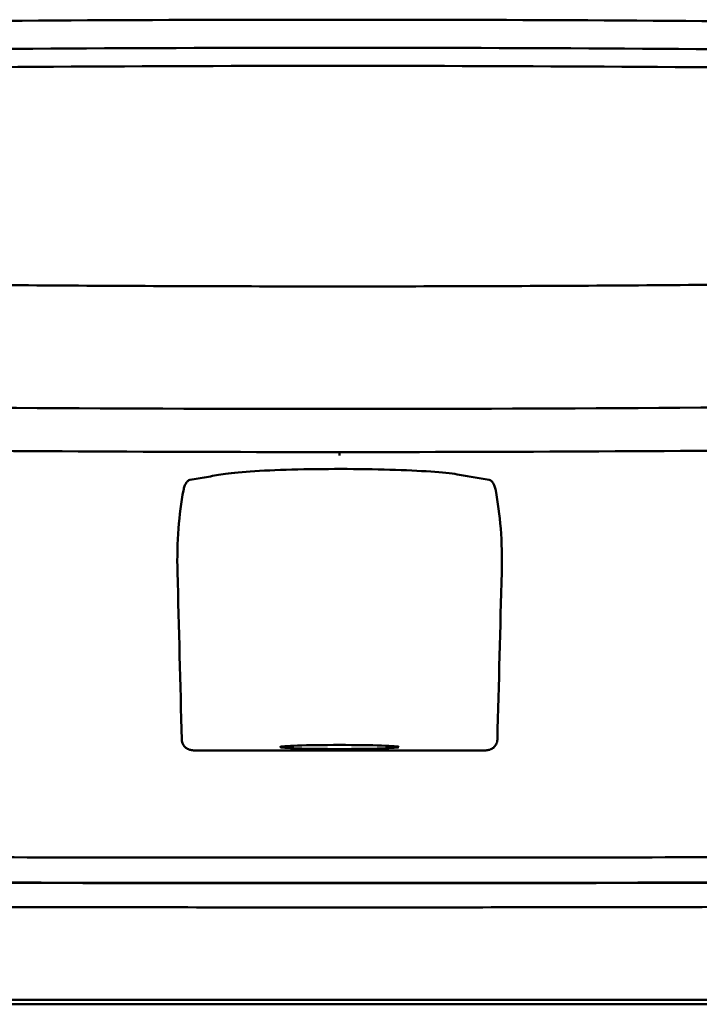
# Model space of a CAD drawing. Header units: millimetres. Extents: x 857 to 3150, y 927 to 1922.
# Tile 10 of 22: x 1193 to 1222, y 1879 to 1922. Entities that reach past the tile are written whole.
import ezdxf

# ---------------------------------------------------------------- set-up
doc = ezdxf.new("R2010")
doc.units = ezdxf.units.MM
doc.header["$LTSCALE"] = 6.666667
doc.layers.add('Visible (ISO)', color=7, linetype='Continuous', lineweight=50)

msp = doc.modelspace()

# ---------------------------------------------------------------- linework, layer by layer
at = {"layer": 'Visible (ISO)'}
for p, q in [((1206.23, 1921.656), (1206.471, 1921.656)), ((1206.711, 1921.656), (1206.471, 1921.656)), ((1144.91, 1879.119), (1206.553, 1879.119)), ((1206.553, 1879.119), (1268.196, 1879.119))]:
    msp.add_line(p, q, dxfattribs=at)
for centre, major_axis, ratio, start_param, end_param in [((1206.299, 1892.431), (250.217, -0.007), 0.116796, 1.571075, 1.752137), ((1206.642, 1892.431), (250.217, 0.007), 0.116796, 1.389456, 1.570517), ((1206.454, 1895.422), (225.492, 0.002), 0.110939, 1.570719, 1.791596), ((1206.488, 1895.422), (225.492, -0.002), 0.110939, 1.349997, 1.570873), ((1206.476, 1895.391), (-227.223, 0), 0.106767, 4.71241, 4.92951), ((1206.466, 1895.391), (227.223, 0), 0.106767, 1.353676, 1.570775), ((1206.468, 1940.144), (250.111, 0.001), 0.14148, 4.711093, 4.712399), ((1206.473, 1940.144), (250.111, -0.001), 0.14148, 4.712379, 4.713685), ((1206.554, 1898.585), (253.534, 0), 0.034107, 4.687384, 4.712389), ((1206.554, 1898.585), (-253.534, 0), 0.034107, 1.570796, 1.595801)]:
    msp.add_ellipse(centre, major_axis=major_axis, ratio=ratio, start_param=start_param, end_param=end_param, dxfattribs=at)
msp.add_ellipse((1206.553, 1890.086), major_axis=(2.575, 0), ratio=0.034053, dxfattribs=at)
for points, knots in [([(1160.365, 1910.643), (1167.986, 1910.455), (1175.621, 1910.315), (1187.159, 1910.174), (1191.006, 1910.139), (1196.792, 1910.103), (1198.727, 1910.094), (1202.509, 1910.082), (1204.323, 1910.079), (1206.222, 1910.079)], [0.000811, 0.000811, 0.000811, 0.000811, 2.334672, 2.334672, 3.49801, 3.49801, 4.08174, 4.08174, 4.638981, 4.638981, 4.638981, 4.638981]), ([(1252.576, 1910.643), (1244.956, 1910.455), (1237.321, 1910.315), (1225.783, 1910.174), (1221.936, 1910.139), (1216.149, 1910.103), (1214.215, 1910.094), (1210.433, 1910.082), (1208.619, 1910.079), (1206.72, 1910.079)], [-4.786373, -4.786373, -4.786373, -4.786373, -2.390488, -2.390488, -1.196233, -1.196233, -0.59699, -0.59699, -0.02494, -0.02494, -0.02494, -0.02494]), ([(1206.144, 1904.759), (1196.459, 1904.76), (1186.78, 1904.827), (1167.452, 1905.092), (1157.822, 1905.291), (1148.317, 1905.555)], [0.032666, 0.032666, 0.032666, 0.032666, 2.938218, 2.938218, 5.868286, 5.868286, 5.868286, 5.868286]), ([(1206.797, 1904.759), (1216.482, 1904.76), (1226.161, 1904.827), (1245.49, 1905.092), (1255.119, 1905.291), (1264.624, 1905.555)], [-5.838765, -5.838765, -5.838765, -5.838765, -2.931647, -2.931647, 0, 0, 0, 0]), ([(1206.554, 1902.888), (1206.554, 1902.874), (1206.554, 1902.86), (1206.554, 1902.792), (1206.554, 1902.756), (1206.554, 1902.744), (1206.554, 1902.743), (1206.554, 1902.743)], [-0.062804, -0.062804, -0.062804, -0.062804, -0.05139297, -0.05139297, 0, 0, 0.00065518, 0.00065518, 0.00065518, 0.00065518]), ([(1200.059, 1901.679), (1200.299, 1901.72), (1200.538, 1901.762), (1201.016, 1901.845), (1201.235, 1901.887), (1201.779, 1901.972), (1202.18, 1902.012), (1203.196, 1902.08), (1203.808, 1902.108), (1205.158, 1902.146), (1205.883, 1902.155), (1207.345, 1902.154), (1208.067, 1902.144), (1209.403, 1902.104), (1210.005, 1902.075), (1210.998, 1902.005), (1211.387, 1901.965), (1211.898, 1901.88), (1212.12, 1901.84), (1212.584, 1901.759), (1212.816, 1901.719), (1213.049, 1901.679)], [-2.057945, -2.057945, -2.057945, -2.057945, -1.863354, -1.863354, -1.669647, -1.669647, -1.459798, -1.459798, -1.242226, -1.242226, -1.02293, -1.02293, -0.803644, -0.803644, -0.586525, -0.586525, -0.377074, -0.377074, -0.18869, -0.18869, -0.000001, -0.000001, -0.000001, -0.000001]), ([(1200.059, 1901.679), (1200.031, 1901.674), (1200.004, 1901.662), (1199.948, 1901.619), (1199.92, 1901.587), (1199.871, 1901.507), (1199.849, 1901.461), (1199.811, 1901.353), (1199.794, 1901.29), (1199.781, 1901.222)], [0, 0, 0, 0, 0.02258089, 0.02258089, 0.04850306, 0.04850306, 0.07220962, 0.07220962, 0.09691216, 0.09691216, 0.09691216, 0.09691216]), ([(1213.049, 1901.679), (1213.076, 1901.674), (1213.104, 1901.662), (1213.16, 1901.619), (1213.188, 1901.587), (1213.237, 1901.507), (1213.259, 1901.461), (1213.297, 1901.353), (1213.314, 1901.29), (1213.327, 1901.222)], [-0.09701105, -0.09701105, -0.09701105, -0.09701105, -0.07440711, -0.07440711, -0.0484585, -0.0484585, -0.02472775, -0.02472775, 0, 0, 0, 0]), ([(1199.52, 1897.679), (1199.503, 1898.323), (1199.519, 1898.959), (1199.61, 1900.153), (1199.682, 1900.707), (1199.781, 1901.222)], [-0.3788311, -0.3788311, -0.3788311, -0.3788311, -0.1854285, -0.1854285, -0.0000079, -0.0000079, -0.0000079, -0.0000079]), ([(1213.588, 1897.679), (1213.604, 1898.323), (1213.589, 1898.959), (1213.498, 1900.153), (1213.425, 1900.707), (1213.327, 1901.222)], [0, 0, 0, 0, 0.1942712, 0.1942712, 0.3805229, 0.3805229, 0.3805229, 0.3805229]), ([(1200.215, 1889.941), (1200.155, 1889.941), (1200.094, 1889.951), (1199.976, 1889.991), (1199.924, 1890.021), (1199.827, 1890.1), (1199.788, 1890.151), (1199.746, 1890.23), (1199.732, 1890.264), (1199.714, 1890.334), (1199.709, 1890.37), (1199.708, 1890.406)], [-0.06079793, -0.06079793, -0.06079793, -0.06079793, -0.04978833, -0.04978833, -0.03793526, -0.03793526, -0.02182904, -0.02182904, -0.01094022, -0.01094022, 0, 0, 0, 0]), ([(1212.893, 1889.941), (1212.953, 1889.941), (1213.014, 1889.951), (1213.132, 1889.991), (1213.183, 1890.021), (1213.281, 1890.1), (1213.319, 1890.151), (1213.362, 1890.23), (1213.375, 1890.264), (1213.394, 1890.334), (1213.399, 1890.37), (1213.4, 1890.406)], [0, 0, 0, 0, 0.0181194, 0.0181194, 0.0376152, 0.0376152, 0.0641029, 0.0641029, 0.0820224, 0.0820224, 0.1000128, 0.1000128, 0.1000128, 0.1000128]), ([(1145.09, 1885.543), (1152.198, 1885.482), (1159.408, 1885.432), (1166.64, 1885.392), (1173.873, 1885.353), (1181.182, 1885.324), (1188.486, 1885.306), (1194.495, 1885.291), (1200.53, 1885.284), (1206.554, 1885.284)], [0, 0, 0, 0, 21.882576, 21.882576, 21.882576, 43.765152, 43.765152, 43.765152, 61.766885, 61.766885, 61.766885, 61.766885]), ([(1268.018, 1885.543), (1260.91, 1885.482), (1253.7, 1885.432), (1246.468, 1885.392), (1239.235, 1885.353), (1231.926, 1885.324), (1224.622, 1885.306), (1218.613, 1885.291), (1212.578, 1885.284), (1206.554, 1885.284)], [0, 0, 0, 0, 21.882576, 21.882576, 21.882576, 43.765152, 43.765152, 43.765152, 61.766885, 61.766885, 61.766885, 61.766885]), ([(1144.907, 1884.436), (1150.194, 1884.391), (1155.534, 1884.351), (1160.894, 1884.317), (1166.254, 1884.283), (1171.656, 1884.255), (1177.067, 1884.233), (1182.478, 1884.211), (1187.92, 1884.195), (1193.36, 1884.186), (1197.752, 1884.178), (1202.155, 1884.174), (1206.553, 1884.174)], [0, 0, 0, 0, 0.01635215, 0.01635215, 0.01635215, 0.03270429, 0.03270429, 0.03270429, 0.04905643, 0.04905643, 0.04905643, 0.06225952, 0.06225952, 0.06225952, 0.06225952]), ([(1162.017, 1884.319), (1163.608, 1884.309), (1165.201, 1884.3), (1166.795, 1884.292), (1174, 1884.254), (1181.28, 1884.226), (1188.556, 1884.209), (1194.542, 1884.194), (1200.553, 1884.187), (1206.554, 1884.187)], [17.040997, 17.040997, 17.040997, 17.040997, 21.882576, 21.882576, 21.882576, 43.765152, 43.765152, 43.765152, 61.766885, 61.766885, 61.766885, 61.766885]), ([(1206.553, 1884.174), (1210.951, 1884.174), (1215.354, 1884.178), (1219.746, 1884.186), (1225.186, 1884.195), (1230.628, 1884.211), (1236.039, 1884.233), (1241.45, 1884.255), (1246.852, 1884.283), (1252.212, 1884.317), (1256.715, 1884.345), (1261.203, 1884.378), (1265.658, 1884.415), (1266.507, 1884.422), (1267.354, 1884.429), (1268.2, 1884.436)], [0, 0, 0, 0, 0.01320302, 0.01320302, 0.01320302, 0.02955506, 0.02955506, 0.02955506, 0.04590711, 0.04590711, 0.04590711, 0.05964326, 0.05964326, 0.05964326, 0.06225916, 0.06225916, 0.06225916, 0.06225916]), ([(1251.091, 1884.319), (1249.5, 1884.309), (1247.907, 1884.3), (1246.313, 1884.292), (1239.108, 1884.254), (1231.828, 1884.226), (1224.552, 1884.209), (1218.566, 1884.194), (1212.554, 1884.187), (1206.554, 1884.187)], [17.040997, 17.040997, 17.040997, 17.040997, 21.882576, 21.882576, 21.882576, 43.765152, 43.765152, 43.765152, 61.766885, 61.766885, 61.766885, 61.766885]), ([(1144.665, 1883.388), (1144.733, 1883.388), (1144.824, 1883.387), (1145.019, 1883.385), (1145.108, 1883.384), (1145.374, 1883.382), (1145.552, 1883.381), (1146.084, 1883.376), (1146.44, 1883.373), (1147.506, 1883.364), (1148.218, 1883.358), (1150.357, 1883.341), (1151.786, 1883.33), (1156.084, 1883.298), (1158.961, 1883.279), (1163.772, 1883.249), (1165.701, 1883.238), (1170.211, 1883.214), (1172.794, 1883.202), (1177.97, 1883.18), (1180.562, 1883.17), (1187.05, 1883.149), (1190.95, 1883.14), (1196.803, 1883.131), (1198.754, 1883.128), (1202.654, 1883.125), (1204.604, 1883.125), (1206.553, 1883.125)], [-6.255822, -6.255822, -6.255822, -6.255822, -6.222837, -6.222837, -6.195433, -6.195433, -6.140619, -6.140619, -6.030972, -6.030972, -5.8116, -5.8116, -5.372567, -5.372567, -4.493566, -4.493566, -3.9071, -3.9071, -3.124844, -3.124844, -2.342742, -2.342742, -1.17034, -1.17034, -0.584842, -0.584842, 0, 0, 0, 0]), ([(1206.553, 1883.125), (1208.503, 1883.125), (1210.453, 1883.125), (1214.354, 1883.128), (1216.304, 1883.131), (1222.159, 1883.14), (1226.059, 1883.149), (1232.548, 1883.17), (1235.141, 1883.18), (1240.317, 1883.202), (1242.9, 1883.214), (1247.409, 1883.238), (1249.338, 1883.249), (1254.148, 1883.279), (1257.024, 1883.298), (1261.321, 1883.33), (1262.75, 1883.341), (1264.888, 1883.358), (1265.6, 1883.364), (1266.667, 1883.373), (1267.022, 1883.376), (1267.555, 1883.381), (1267.732, 1883.382), (1267.998, 1883.384), (1268.087, 1883.385), (1268.282, 1883.387), (1268.373, 1883.388), (1268.442, 1883.388)], [-4.030061, -4.030061, -4.030061, -4.030061, -3.653231, -3.653231, -3.275977, -3.275977, -2.520565, -2.520565, -2.016634, -2.016634, -1.51279, -1.51279, -1.135053, -1.135053, -0.568897, -0.568897, -0.286119, -0.286119, -0.144824, -0.144824, -0.074201, -0.074201, -0.038896, -0.038896, -0.021246, -0.021246, 0, 0, 0, 0]), ([(1284.625, 1878.918), (1284.625, 1878.918), (1284.596, 1878.918), (1284.447, 1878.918), (1284.281, 1878.918), (1283.767, 1878.918), (1283.397, 1878.918), (1282.685, 1878.918), (1282.413, 1878.918), (1281.79, 1878.918), (1281.436, 1878.918), (1280.64, 1878.918), (1280.195, 1878.918), (1279.575, 1878.918), (1279.313, 1878.918), (1279.107, 1878.918), (1279.034, 1878.918), (1278.826, 1878.918), (1278.681, 1878.918), (1278.432, 1878.918), (1278.342, 1878.918), (1278.098, 1878.918), (1277.935, 1878.918), (1277.577, 1878.918), (1277.381, 1878.918), (1277, 1878.918), (1276.82, 1878.918), (1276.36, 1878.918), (1276.071, 1878.918), (1275.55, 1878.918), (1275.326, 1878.918), (1274.866, 1878.918), (1274.631, 1878.918), (1274.24, 1878.918), (1274.088, 1878.918), (1273.743, 1878.918), (1273.548, 1878.918), (1273.09, 1878.918), (1272.826, 1878.918), (1272.384, 1878.918), (1272.211, 1878.918), (1271.642, 1878.918), (1271.239, 1878.918), (1269.497, 1878.918), (1268.77, 1878.918), (1264.408, 1878.918), (1261.906, 1878.918), (1257.041, 1878.918), (1254.68, 1878.918), (1247.88, 1878.918), (1243.427, 1878.918), (1237.001, 1878.918), (1235.041, 1878.918), (1231.242, 1878.918), (1229.405, 1878.918), (1225.838, 1878.918), (1224.11, 1878.918), (1215.898, 1878.918), (1209.402, 1878.918), (1200.467, 1878.918), (1198.027, 1878.918), (1191.319, 1878.918), (1187.054, 1878.918), (1181.204, 1878.918), (1179.61, 1878.918), (1175.233, 1878.918), (1172.453, 1878.918), (1165.517, 1878.918), (1161.37, 1878.918), (1153.109, 1878.918), (1148.997, 1878.918), (1144.91, 1878.918)], [4.259276, 4.259276, 4.259276, 4.259276, 4.670353, 4.670353, 5.333093, 5.333093, 6.087544, 6.087544, 6.48643, 6.48643, 6.916955, 6.916955, 7.375465, 7.375465, 7.508459, 7.508459, 7.569769, 7.569769, 7.664913, 7.664913, 7.713725, 7.713725, 7.791614, 7.791614, 7.873119, 7.873119, 7.940289, 7.940289, 8.037054, 8.037054, 8.105988, 8.105988, 8.173685, 8.173685, 8.21539, 8.21539, 8.267249, 8.267249, 8.334795, 8.334795, 8.377608, 8.377608, 8.47358, 8.47358, 8.783476, 8.783476, 9.196774, 9.196774, 9.584439, 9.584439, 10.310287, 10.310287, 10.628298, 10.628298, 10.925673, 10.925673, 11.204895, 11.204895, 12.251527, 12.251527, 12.644845, 12.644845, 13.333545, 13.333545, 13.591652, 13.591652, 14.043256, 14.043256, 14.721038, 14.721038, 15.399535, 15.399535, 15.399535, 15.399535])]:
    msp.add_open_spline(points, degree=3, knots=knots, dxfattribs=at)
for points in [[(1206.222, 1910.079), (1206.305, 1910.079), (1206.388, 1910.079), (1206.471, 1910.079)], [(1206.72, 1910.079), (1206.637, 1910.079), (1206.554, 1910.079), (1206.471, 1910.079)], [(1206.471, 1902.888), (1198.964, 1902.888), (1191.461, 1902.926), (1183.987, 1903.002)], [(1206.471, 1902.888), (1214.03, 1902.888), (1221.584, 1902.927), (1229.11, 1903.004)], [(1199.708, 1890.406), (1199.645, 1892.831), (1199.583, 1895.255), (1199.52, 1897.679)], [(1213.4, 1890.406), (1213.463, 1892.831), (1213.525, 1895.255), (1213.588, 1897.679)]]:
    msp.add_open_spline(points, degree=3, dxfattribs=at)

doc.saveas('drawing.dxf')
